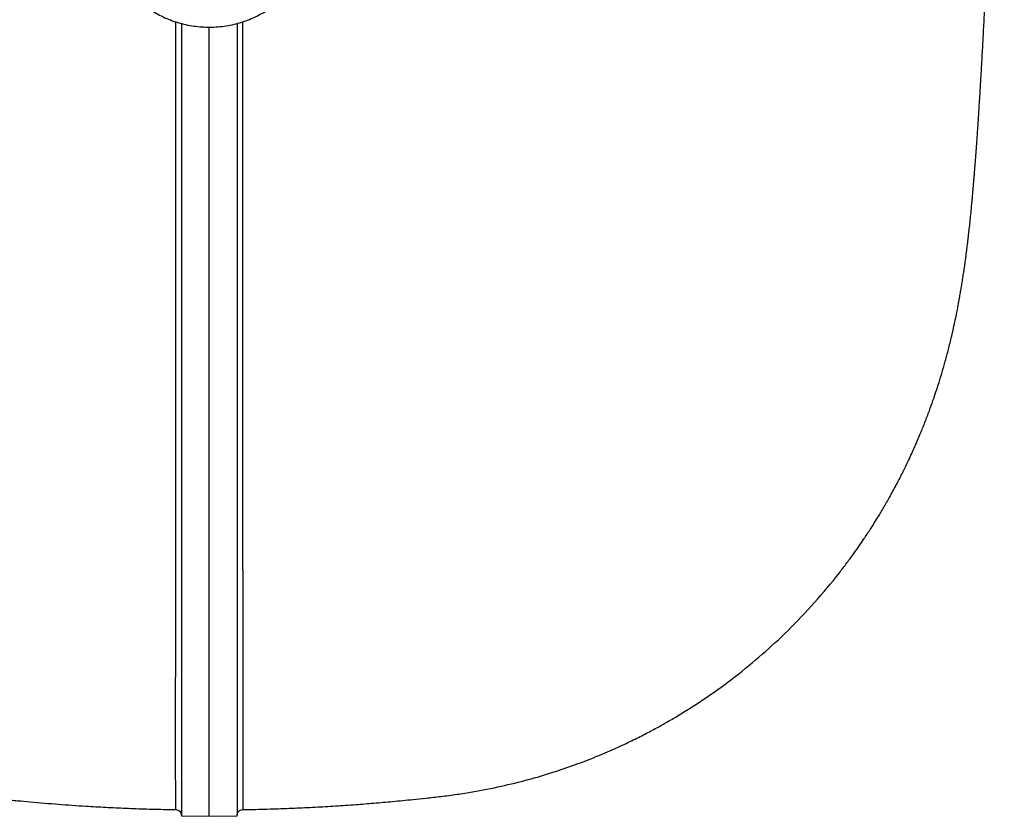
# Model space of a CAD drawing. Header units: inches. Extents: x -21 to 102, y -42 to 31.
# Tile 2 of 15: x -3 to 15, y -42 to -27. Entities that reach past the tile are written whole.
import ezdxf

# ---------------------------------------------------------------- set-up
doc = ezdxf.new("R2010")
doc.units = ezdxf.units.IN
doc.header["$MEASUREMENT"] = 0

msp = doc.modelspace()

# ---------------------------------------------------------------- linework, layer by layer
at = {"color": 7, "linetype": 'Continuous', "lineweight": 25}
for p, q in [((0.616, -41.773), (0.616, -41.773)), ((-0.512, -41.892), (0, -41.901)), ((0, -41.901), (0.512, -41.892))]:
    msp.add_line(p, q, dxfattribs=at)
for points, knots in [([(-14.621, -17.686), (-14.617, -17.796), (-14.609, -18.046), (-14.597, -18.422), (-14.585, -18.802), (-14.573, -19.151), (-14.562, -19.483), (-14.552, -19.796), (-14.542, -20.092), (-14.532, -20.366), (-14.522, -20.671), (-14.509, -21.02), (-14.496, -21.41), (-14.481, -21.806), (-14.467, -22.201), (-14.454, -22.55), (-14.443, -22.844), (-14.434, -23.081), (-14.425, -23.3), (-14.418, -23.5), (-14.41, -23.683), (-14.404, -23.853), (-14.396, -24.032), (-14.388, -24.237), (-14.378, -24.477), (-14.367, -24.745), (-14.355, -25.028), (-14.34, -25.385), (-14.321, -25.795), (-14.3, -26.251), (-14.28, -26.686), (-14.259, -27.105), (-14.238, -27.508), (-14.217, -27.889), (-14.197, -28.247), (-14.18, -28.523), (-14.167, -28.735), (-14.157, -28.888), (-14.148, -29.037), (-14.138, -29.19), (-14.127, -29.356), (-14.114, -29.535), (-14.102, -29.696), (-14.092, -29.83), (-14.085, -29.93), (-14.077, -30.019), (-14.071, -30.101), (-14.064, -30.183), (-14.057, -30.271), (-14.048, -30.369), (-14.04, -30.468), (-14.031, -30.559), (-14.024, -30.639), (-14.017, -30.713), (-14.01, -30.783), (-14.002, -30.856), (-13.994, -30.937), (-13.984, -31.032), (-13.973, -31.136), (-13.961, -31.237), (-13.951, -31.326), (-13.941, -31.406), (-13.931, -31.488), (-13.919, -31.579), (-13.905, -31.684), (-13.889, -31.797), (-13.872, -31.914), (-13.856, -32.021), (-13.84, -32.118), (-13.826, -32.208), (-13.808, -32.309), (-13.787, -32.428), (-13.762, -32.559), (-13.737, -32.687), (-13.712, -32.805), (-13.687, -32.919), (-13.657, -33.051), (-13.621, -33.205), (-13.575, -33.382), (-13.524, -33.572), (-13.469, -33.763), (-13.414, -33.94), (-13.363, -34.099), (-13.317, -34.232), (-13.277, -34.346), (-13.238, -34.455), (-13.189, -34.584), (-13.125, -34.749), (-13.044, -34.945), (-12.954, -35.152), (-12.859, -35.36), (-12.758, -35.566), (-12.606, -35.864), (-12.392, -36.249), (-12.112, -36.698), (-11.824, -37.114), (-11.533, -37.498), (-11.229, -37.863), (-10.913, -38.211), (-10.558, -38.569), (-10.149, -38.944), (-9.679, -39.329), (-9.176, -39.696), (-8.757, -39.967), (-8.437, -40.156), (-8.225, -40.275), (-7.998, -40.396), (-7.742, -40.524), (-7.448, -40.661), (-7.12, -40.802), (-6.759, -40.942), (-6.368, -41.078), (-5.941, -41.207), (-5.479, -41.326), (-5.054, -41.415), (-4.676, -41.48), (-4.36, -41.524), (-4.057, -41.558), (-3.78, -41.588), (-3.528, -41.613), (-3.195, -41.644), (-2.776, -41.679), (-2.313, -41.711), (-1.901, -41.734), (-1.528, -41.752), (-1.14, -41.766), (-0.834, -41.774), (-0.657, -41.776), (-0.616, -41.777)], [0, 0, 0, 0, 0.009182, 0.020799, 0.031586, 0.041544, 0.050672, 0.060367, 0.068909, 0.076723, 0.084674, 0.096314, 0.108287, 0.120592, 0.133231, 0.145831, 0.154212, 0.162045, 0.16933, 0.176067, 0.182256, 0.187895, 0.193529, 0.200809, 0.209243, 0.218834, 0.229454, 0.240027, 0.258417, 0.275946, 0.293374, 0.310907, 0.328353, 0.345474, 0.362047, 0.377927, 0.385649, 0.393187, 0.400537, 0.408126, 0.416603, 0.425975, 0.436198, 0.442236, 0.447731, 0.452684, 0.457093, 0.461385, 0.466302, 0.471934, 0.477875, 0.483083, 0.487712, 0.491718, 0.495757, 0.499865, 0.504312, 0.509671, 0.515965, 0.521961, 0.527057, 0.531239, 0.535463, 0.540357, 0.545862, 0.552273, 0.558197, 0.563545, 0.568198, 0.572162, 0.576341, 0.581451, 0.58723, 0.592579, 0.596749, 0.600626, 0.60492, 0.609781, 0.615223, 0.621254, 0.626899, 0.632376, 0.637035, 0.640878, 0.643913, 0.64651, 0.649488, 0.654009, 0.659218, 0.664589, 0.669926, 0.675237, 0.680526, 0.692938, 0.705204, 0.716142, 0.72691, 0.737545, 0.748086, 0.758606, 0.771974, 0.785616, 0.799529, 0.813718, 0.819087, 0.824493, 0.830049, 0.836419, 0.843703, 0.851883, 0.860393, 0.869657, 0.879651, 0.890347, 0.901718, 0.908778, 0.91606, 0.923132, 0.929243, 0.934824, 0.940071, 0.951749, 0.963062, 0.971181, 0.979487, 0.988119, 0.997257, 1, 1, 1, 1]), ([(0.616, -41.777), (0.662, -41.776), (0.846, -41.774), (1.163, -41.765), (1.563, -41.75), (1.946, -41.732), (2.322, -41.71), (2.682, -41.685), (3.032, -41.658), (3.382, -41.627), (3.702, -41.596), (3.998, -41.565), (4.269, -41.535), (4.555, -41.498), (4.925, -41.439), (5.362, -41.353), (5.853, -41.232), (6.308, -41.098), (6.724, -40.956), (7.102, -40.81), (7.435, -40.668), (7.726, -40.533), (7.977, -40.408), (8.199, -40.291), (8.405, -40.176), (8.725, -39.99), (9.154, -39.715), (9.677, -39.334), (10.173, -38.926), (10.661, -38.474), (11.137, -37.975), (11.49, -37.551), (11.725, -37.244), (11.848, -37.076), (11.952, -36.928), (12.033, -36.81), (12.097, -36.713), (12.159, -36.619), (12.23, -36.507), (12.317, -36.366), (12.419, -36.195), (12.532, -35.997), (12.648, -35.782), (12.759, -35.566), (12.868, -35.34), (12.974, -35.108), (13.074, -34.874), (13.163, -34.654), (13.24, -34.449), (13.308, -34.26), (13.367, -34.086), (13.423, -33.911), (13.48, -33.724), (13.538, -33.521), (13.596, -33.303), (13.647, -33.096), (13.687, -32.919), (13.719, -32.774), (13.746, -32.641), (13.768, -32.53), (13.785, -32.435), (13.802, -32.344), (13.818, -32.251), (13.835, -32.153), (13.851, -32.051), (13.868, -31.944), (13.884, -31.834), (13.9, -31.725), (13.915, -31.611), (13.93, -31.498), (13.944, -31.38), (13.958, -31.264), (13.971, -31.148), (13.985, -31.028), (13.998, -30.899), (14.011, -30.769), (14.023, -30.646), (14.033, -30.536), (14.043, -30.433), (14.05, -30.344), (14.057, -30.27), (14.062, -30.204), (14.068, -30.136), (14.074, -30.058), (14.082, -29.968), (14.089, -29.872), (14.096, -29.777), (14.103, -29.69), (14.108, -29.613), (14.113, -29.544), (14.118, -29.473), (14.124, -29.393), (14.131, -29.297), (14.138, -29.187), (14.146, -29.064), (14.155, -28.928), (14.164, -28.777), (14.174, -28.62), (14.183, -28.47), (14.191, -28.332), (14.198, -28.213), (14.204, -28.11), (14.21, -28.015), (14.215, -27.913), (14.222, -27.797), (14.229, -27.668), (14.237, -27.515), (14.246, -27.345), (14.255, -27.167), (14.264, -27.001), (14.271, -26.848), (14.278, -26.711), (14.284, -26.585), (14.29, -26.464), (14.296, -26.338), (14.303, -26.202), (14.309, -26.056), (14.318, -25.862), (14.329, -25.616), (14.343, -25.316), (14.356, -25.001), (14.37, -24.676), (14.384, -24.343), (14.398, -24.002), (14.411, -23.663), (14.424, -23.328), (14.437, -23), (14.45, -22.669), (14.462, -22.335), (14.474, -22.005), (14.486, -21.674), (14.498, -21.353), (14.509, -21.045), (14.517, -20.794), (14.525, -20.581), (14.531, -20.386), (14.539, -20.158), (14.548, -19.895), (14.558, -19.594), (14.57, -19.254), (14.582, -18.877), (14.596, -18.46), (14.609, -18.059), (14.617, -17.797), (14.621, -17.688)], [0, 0, 0, 0, 0.0030299, 0.0124245, 0.0213034, 0.0298566, 0.0382364, 0.0465941, 0.0540719, 0.0618432, 0.0702196, 0.075659, 0.0818285, 0.0885054, 0.0950113, 0.1070494, 0.1183929, 0.1290102, 0.1388704, 0.1479464, 0.1562138, 0.1632474, 0.1695245, 0.1750325, 0.1801973, 0.1853517, 0.1999317, 0.2144142, 0.2287927, 0.2430581, 0.2590201, 0.27507, 0.2801329, 0.2850163, 0.2890913, 0.2923022, 0.2946498, 0.2969457, 0.2999887, 0.3037856, 0.3083808, 0.3137521, 0.3196659, 0.3253281, 0.330673, 0.33719, 0.3431583, 0.3485779, 0.3540732, 0.3588711, 0.3632293, 0.3680672, 0.3734918, 0.379518, 0.386154, 0.3934, 0.3989984, 0.4046768, 0.4096738, 0.4139562, 0.41766, 0.4215981, 0.4259156, 0.4302067, 0.43489, 0.4401615, 0.4460332, 0.4518673, 0.4570518, 0.4637693, 0.4700993, 0.4765903, 0.4831443, 0.4897837, 0.497274, 0.5056992, 0.5122139, 0.5184454, 0.5243773, 0.529747, 0.5335122, 0.5369304, 0.540703, 0.5450509, 0.5500794, 0.5556286, 0.5608414, 0.5654792, 0.5695432, 0.5730343, 0.5763062, 0.5807063, 0.5857548, 0.5914511, 0.5977946, 0.6047847, 0.6121932, 0.6203253, 0.6276892, 0.6342936, 0.6401406, 0.6445098, 0.6486297, 0.6532844, 0.6585156, 0.6643221, 0.6707023, 0.6788511, 0.6865825, 0.6936036, 0.6999165, 0.7056305, 0.7106113, 0.7152983, 0.7203435, 0.7257527, 0.7315253, 0.7376607, 0.7483676, 0.7598722, 0.7715286, 0.7832645, 0.7950803, 0.806977, 0.8189546, 0.8299257, 0.8408253, 0.8516543, 0.8624133, 0.8730775, 0.8831632, 0.8935546, 0.9029911, 0.9114739, 0.9163945, 0.9222257, 0.9290044, 0.9367306, 0.9455912, 0.9554382, 0.9662718, 0.9780923, 0.9908999, 1, 1, 1, 1]), ([(-1.771, -25.815), (-1.771, -25.822), (-1.774, -25.872), (-1.766, -25.966), (-1.748, -26.096), (-1.717, -26.223), (-1.673, -26.348), (-1.618, -26.469), (-1.552, -26.585), (-1.475, -26.697), (-1.387, -26.802), (-1.29, -26.901), (-1.183, -26.992), (-1.068, -27.075), (-0.945, -27.149), (-0.816, -27.214), (-0.68, -27.269), (-0.54, -27.314), (-0.396, -27.349), (-0.248, -27.372), (-0.099, -27.385), (0.051, -27.387), (0.2, -27.378), (0.348, -27.357), (0.494, -27.326), (0.637, -27.284), (0.775, -27.232), (0.908, -27.169), (1.034, -27.097), (1.153, -27.015), (1.263, -26.925), (1.364, -26.827), (1.456, -26.722), (1.537, -26.61), (1.606, -26.492), (1.664, -26.37), (1.71, -26.245), (1.744, -26.116), (1.764, -25.986), (1.773, -25.891), (1.771, -25.84), (1.771, -25.833)], [0, 0, 0, 0, 0.00404, 0.030155, 0.05625, 0.082353, 0.108493, 0.134699, 0.160992, 0.187387, 0.213895, 0.240516, 0.267247, 0.294079, 0.321001, 0.347998, 0.375058, 0.402168, 0.429318, 0.4565, 0.483707, 0.510935, 0.538179, 0.565436, 0.592701, 0.61997, 0.647235, 0.674488, 0.701716, 0.728904, 0.756036, 0.783092, 0.810055, 0.836909, 0.863641, 0.890245, 0.916721, 0.943079, 0.969334, 0.995509, 1, 1, 1, 1]), ([(-0.512, -27.319), (-0.512, -27.558), (-0.512, -28.127), (-0.512, -28.995), (-0.512, -29.927), (-0.512, -30.826), (-0.512, -31.696), (-0.512, -32.533), (-0.512, -33.339), (-0.512, -34.111), (-0.512, -34.851), (-0.512, -35.557), (-0.512, -36.228), (-0.512, -36.864), (-0.512, -37.465), (-0.512, -38.033), (-0.512, -38.558), (-0.512, -39.061), (-0.512, -39.531), (-0.512, -39.957), (-0.512, -40.343), (-0.512, -40.686), (-0.512, -40.987), (-0.512, -41.245), (-0.512, -41.461), (-0.512, -41.633), (-0.512, -41.764), (-0.512, -41.849), (-0.512, -41.89), (-0.512, -41.887), (-0.512, -41.886)], [0, 0, 0, 0, 0.0265197, 0.0632634, 0.0999827, 0.1366668, 0.1733318, 0.2099826, 0.2466249, 0.283276, 0.319934, 0.3566191, 0.3933207, 0.4300776, 0.4668518, 0.5036609, 0.5410365, 0.5775434, 0.614391, 0.6512394, 0.6880123, 0.7247716, 0.7614512, 0.7981429, 0.8347953, 0.8714697, 0.9081507, 0.9448289, 0.9815431, 1, 1, 1, 1]), ([(0.512, -27.319), (0.512, -27.558), (0.512, -28.128), (0.512, -28.995), (0.512, -29.927), (0.512, -30.826), (0.512, -31.696), (0.512, -32.533), (0.512, -33.339), (0.512, -34.111), (0.512, -34.851), (0.512, -35.557), (0.512, -36.228), (0.512, -36.864), (0.512, -37.465), (0.512, -38.033), (0.512, -38.558), (0.512, -39.061), (0.512, -39.531), (0.512, -39.957), (0.512, -40.343), (0.512, -40.686), (0.512, -40.987), (0.512, -41.245), (0.512, -41.461), (0.512, -41.633), (0.512, -41.764), (0.512, -41.849), (0.512, -41.89), (0.512, -41.887), (0.512, -41.886)], [0, 0, 0, 0, 0.026511, 0.063255, 0.099975, 0.13666, 0.173325, 0.209977, 0.246619, 0.283271, 0.31993, 0.356615, 0.393318, 0.430075, 0.46685, 0.50366, 0.541036, 0.577543, 0.614391, 0.65124, 0.688014, 0.724774, 0.761454, 0.798146, 0.834799, 0.871474, 0.908156, 0.944834, 0.98155, 1, 1, 1, 1]), ([(0, -41.894), (0, -41.896), (0, -41.901), (0, -41.855), (0, -41.756), (0, -41.605), (0, -41.414), (0, -41.187), (0, -40.919), (0, -40.609), (0, -40.257), (0, -39.863), (0, -39.428), (0, -38.965), (0, -38.502), (0, -38.035), (0, -37.539), (0, -37.014), (0, -36.462), (0, -35.848), (0, -35.166), (0, -34.412), (0, -33.621), (0, -32.789), (0, -31.916), (0, -31.001), (0, -30.052), (0, -29.067), (0, -28.179), (0, -27.606), (0, -27.385)], [0, 0, 0, 0, 0.016367, 0.057378, 0.098339, 0.139264, 0.175794, 0.212329, 0.248885, 0.285471, 0.322097, 0.35877, 0.39551, 0.432296, 0.46492, 0.497537, 0.53011, 0.562638, 0.595129, 0.627588, 0.665811, 0.704008, 0.742189, 0.780363, 0.819319, 0.858287, 0.897277, 0.9363, 0.975366, 1, 1, 1, 1]), ([(-0.616, -41.777), (-0.603, -41.779), (-0.576, -41.783), (-0.54, -41.807), (-0.516, -41.843), (-0.513, -41.871), (-0.512, -41.884)], [0, 0, 0, 0, 0.242232, 0.499938, 0.757676, 1, 1, 1, 1]), ([(0.512, -41.884), (0.513, -41.871), (0.516, -41.843), (0.54, -41.807), (0.576, -41.783), (0.603, -41.779), (0.616, -41.777)], [0, 0, 0, 0, 0.241125, 0.50006, 0.758963, 1, 1, 1, 1])]:
    msp.add_open_spline(points, degree=3, knots=knots, dxfattribs=at)
at = {"color": 8, "linetype": 'Continuous', "lineweight": 25}
for points, knots in [([(-0.616, -41.772), (-0.616, -41.774), (-0.616, -41.779), (-0.616, -41.742), (-0.616, -41.663), (-0.616, -41.538), (-0.616, -41.372), (-0.617, -41.163), (-0.617, -40.913), (-0.617, -40.621), (-0.617, -40.287), (-0.617, -39.911), (-0.617, -39.492), (-0.616, -39.029), (-0.616, -38.528), (-0.616, -38.009), (-0.616, -37.448), (-0.615, -36.85), (-0.615, -36.216), (-0.614, -35.547), (-0.614, -34.844), (-0.613, -34.11), (-0.613, -33.344), (-0.613, -32.501), (-0.612, -31.577), (-0.612, -30.563), (-0.612, -29.506), (-0.613, -28.418), (-0.613, -27.663), (-0.613, -27.289)], [0, 0, 0, 0, 0.014011, 0.050986, 0.0878, 0.124479, 0.161061, 0.197586, 0.234093, 0.270618, 0.3072, 0.343878, 0.380692, 0.417673, 0.454715, 0.491682, 0.528641, 0.565622, 0.602655, 0.639599, 0.676407, 0.713115, 0.749757, 0.786369, 0.829088, 0.871862, 0.914744, 0.957787, 1, 1, 1, 1]), ([(0.613, -27.289), (0.613, -27.36), (0.613, -27.675), (0.613, -28.229), (0.612, -28.956), (0.612, -29.711), (0.612, -30.494), (0.612, -31.267), (0.612, -31.795), (0.612, -32.088), (0.612, -32.18), (0.612, -32.273), (0.613, -32.365), (0.613, -32.457), (0.613, -32.709), (0.613, -33.122), (0.613, -33.686), (0.613, -34.248), (0.614, -34.806), (0.614, -35.378), (0.615, -35.958), (0.615, -36.389), (0.615, -36.665), (0.615, -36.793), (0.615, -36.922), (0.615, -37.049), (0.615, -37.175), (0.615, -37.301), (0.616, -37.505), (0.616, -37.785), (0.616, -38.132), (0.616, -38.468), (0.616, -38.797), (0.616, -39.121), (0.616, -39.39), (0.617, -39.613), (0.617, -39.796), (0.617, -39.972), (0.617, -40.14), (0.617, -40.301), (0.617, -40.453), (0.617, -40.652), (0.617, -40.882), (0.617, -41.127), (0.616, -41.336), (0.616, -41.501), (0.616, -41.625), (0.616, -41.689), (0.616, -41.721), (0.616, -41.734), (0.616, -41.746), (0.616, -41.756), (0.616, -41.764), (0.616, -41.77), (0.616, -41.776), (0.616, -41.774), (0.616, -41.773)], [0, 0, 0, 0, 0.007825, 0.035117, 0.063236, 0.092183, 0.124982, 0.158787, 0.189372, 0.193435, 0.197512, 0.201602, 0.205706, 0.209823, 0.213954, 0.239769, 0.266303, 0.293561, 0.321545, 0.35026, 0.382697, 0.416033, 0.423641, 0.431295, 0.438995, 0.446742, 0.454534, 0.462373, 0.470259, 0.493447, 0.516992, 0.540896, 0.565158, 0.589731, 0.613909, 0.630004, 0.646136, 0.662307, 0.678516, 0.694764, 0.711053, 0.727381, 0.761714, 0.796594, 0.832033, 0.868041, 0.900212, 0.932848, 0.940239, 0.947655, 0.955094, 0.962558, 0.970046, 0.977557, 0.985093, 1, 1, 1, 1])]:
    msp.add_open_spline(points, degree=3, knots=knots, dxfattribs=at)

doc.saveas('drawing.dxf')
